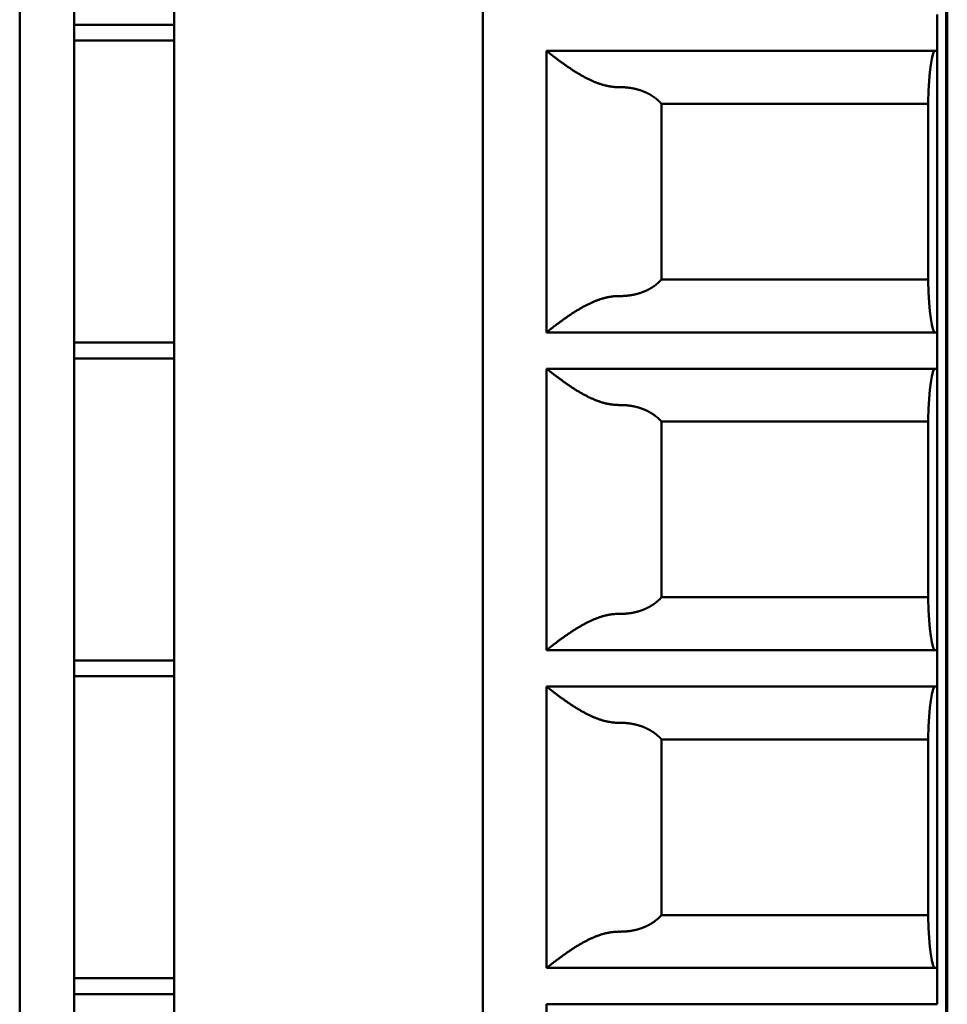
# Model space of a CAD drawing. Header units: inches. Extents: x 3.3 to 32.6, y -0.9 to 23.7.
# Tile 42 of 51: x 19.961 to 20.363, y 12.615 to 13.042. Entities that reach past the tile are written whole.
import ezdxf

# ---------------------------------------------------------------- set-up
doc = ezdxf.new("R2010")
doc.units = ezdxf.units.IN
doc.header["$MEASUREMENT"] = 0
doc.layers.add('Visible Edges(ANSI)', color=7, linetype='Continuous', lineweight=50)

msp = doc.modelspace()

# ---------------------------------------------------------------- linework, layer by layer
at = {"layer": 'Visible Edges(ANSI)'}
for p, q in [((20.36332, 14.86278), (20.36332, 7.00753)), ((19.96126, 12.3474), (19.96126, 13.72536)), ((19.98488, 12.3474), (19.98488, 13.72536)), ((20.02819, 12.3474), (20.02819, 13.72536)), ((20.16204, 12.3474), (20.16204, 13.72536)), ((20.36283, 13.72536), (20.36283, 12.3474)), ((20.35889, 13.02851), (20.35889, 13.04425)), ((20.02819, 13.03979), (19.98488, 13.03979)), ((20.02819, 13.03296), (19.98488, 13.03296)), ((20.1896, 12.90646), (20.1896, 13.02851)), ((20.1896, 13.02851), (20.35889, 13.02851)), ((20.35889, 13.02851), (20.35889, 12.90646)), ((20.23948, 13.00554), (20.35496, 13.00554)), ((20.23948, 12.92942), (20.23948, 13.00554)), ((20.35496, 12.92867), (20.35496, 13.0063)), ((20.23948, 12.92942), (20.35496, 12.92942)), ((20.35889, 12.90646), (20.1896, 12.90646)), ((20.35889, 12.89071), (20.35889, 12.90646)), ((20.02819, 12.902), (19.98488, 12.902)), ((20.02819, 12.89517), (19.98488, 12.89517)), ((20.1896, 12.76866), (20.1896, 12.89071)), ((20.1896, 12.89071), (20.35889, 12.89071)), ((20.35889, 12.89071), (20.35889, 12.76866)), ((20.23948, 12.86774), (20.35496, 12.86774)), ((20.23948, 12.79163), (20.23948, 12.86774)), ((20.35496, 12.79087), (20.35496, 12.8685)), ((20.23948, 12.79163), (20.35496, 12.79163)), ((20.35889, 12.76866), (20.1896, 12.76866)), ((20.35889, 12.75291), (20.35889, 12.76866)), ((20.02819, 12.7642), (19.98488, 12.7642)), ((20.02819, 12.75737), (19.98488, 12.75737)), ((20.1896, 12.63087), (20.1896, 12.75291)), ((20.1896, 12.75291), (20.35889, 12.75291)), ((20.35889, 12.75291), (20.35889, 12.63087)), ((20.35496, 12.65308), (20.35496, 12.73071)), ((20.23948, 12.72995), (20.35496, 12.72995)), ((20.23948, 12.65383), (20.23948, 12.72995)), ((20.23948, 12.65383), (20.35496, 12.65383)), ((20.35889, 12.63087), (20.1896, 12.63087)), ((20.35889, 12.61512), (20.35889, 12.63087)), ((20.02819, 12.62641), (19.98488, 12.62641)), ((20.02819, 12.61958), (19.98488, 12.61958)), ((20.1896, 12.49307), (20.1896, 12.61512)), ((20.1896, 12.61512), (20.35889, 12.61512))]:
    msp.add_line(p, q, dxfattribs=at)
for centre, start_param, end_param in [((20.35791, 12.98914), 3.141593, 4.261362), ((20.35791, 12.94583), 5.163416, 6.283185), ((20.35791, 12.85134), 3.141593, 4.261362), ((20.35791, 12.80803), 5.163416, 6.283185), ((20.35791, 12.71354), 3.141593, 4.261362), ((20.35791, 12.67024), 5.163416, 6.283185)]:
    msp.add_ellipse(centre, major_axis=(0, -0.03937), ratio=0.083333, start_param=start_param, end_param=end_param, dxfattribs=at)
for points in [[(20.22132, 13.01276), (20.22116, 13.01276), (20.22084, 13.01276), (20.22037, 13.01277), (20.21989, 13.01279), (20.21941, 13.01282), (20.21893, 13.01285), (20.21845, 13.0129), (20.21796, 13.01296), (20.21747, 13.01303), (20.21698, 13.01311), (20.21648, 13.0132), (20.21598, 13.0133), (20.21547, 13.01342), (20.21495, 13.01354), (20.21443, 13.01368), (20.2139, 13.01383), (20.21336, 13.01399), (20.21282, 13.01417), (20.21226, 13.01435), (20.2117, 13.01456), (20.21113, 13.01477), (20.21055, 13.015), (20.20997, 13.01525), (20.20937, 13.01551), (20.20877, 13.01578), (20.20817, 13.01606), (20.20756, 13.01636), (20.20694, 13.01667), (20.20632, 13.017), (20.2057, 13.01733), (20.20508, 13.01767), (20.20447, 13.01802), (20.20385, 13.01838), (20.20325, 13.01874), (20.20265, 13.01911), (20.20206, 13.01948), (20.20147, 13.01984), (20.2009, 13.02021), (20.20035, 13.02058), (20.1998, 13.02094), (20.19927, 13.0213), (20.19875, 13.02165), (20.19825, 13.022), (20.19776, 13.02234), (20.19729, 13.02267), (20.19684, 13.023), (20.1964, 13.02331), (20.19597, 13.02362), (20.19556, 13.02392), (20.19517, 13.02421), (20.19479, 13.02449), (20.19443, 13.02476), (20.19408, 13.02502), (20.19375, 13.02527), (20.19343, 13.02552), (20.19313, 13.02575), (20.19284, 13.02597), (20.19256, 13.02618), (20.1923, 13.02638), (20.19205, 13.02658), (20.19181, 13.02676), (20.19159, 13.02693), (20.19138, 13.0271), (20.19118, 13.02725), (20.191, 13.0274), (20.19083, 13.02753), (20.19066, 13.02766), (20.19052, 13.02778), (20.19038, 13.02789), (20.19025, 13.02799), (20.19014, 13.02808), (20.19004, 13.02816), (20.18994, 13.02823), (20.18986, 13.0283), (20.18979, 13.02835), (20.18973, 13.0284), (20.18969, 13.02844), (20.18965, 13.02847), (20.18962, 13.02849), (20.18961, 13.0285), (20.1896, 13.02851), (20.1896, 13.02851)], [(20.22132, 12.92221), (20.22116, 12.92221), (20.22084, 12.92221), (20.22037, 12.9222), (20.21989, 12.92218), (20.21941, 12.92215), (20.21893, 12.92211), (20.21845, 12.92206), (20.21796, 12.922), (20.21747, 12.92193), (20.21698, 12.92185), (20.21648, 12.92176), (20.21598, 12.92166), (20.21547, 12.92155), (20.21495, 12.92142), (20.21443, 12.92128), (20.2139, 12.92114), (20.21336, 12.92097), (20.21282, 12.9208), (20.21226, 12.92061), (20.2117, 12.92041), (20.21113, 12.92019), (20.21055, 12.91996), (20.20997, 12.91972), (20.20937, 12.91946), (20.20877, 12.91919), (20.20817, 12.9189), (20.20756, 12.9186), (20.20694, 12.91829), (20.20632, 12.91797), (20.2057, 12.91763), (20.20508, 12.91729), (20.20447, 12.91694), (20.20385, 12.91658), (20.20325, 12.91622), (20.20265, 12.91585), (20.20206, 12.91549), (20.20147, 12.91512), (20.2009, 12.91475), (20.20035, 12.91439), (20.1998, 12.91402), (20.19927, 12.91367), (20.19875, 12.91331), (20.19825, 12.91297), (20.19776, 12.91263), (20.19729, 12.91229), (20.19684, 12.91197), (20.1964, 12.91165), (20.19597, 12.91134), (20.19556, 12.91104), (20.19517, 12.91075), (20.19479, 12.91047), (20.19443, 12.9102), (20.19408, 12.90994), (20.19375, 12.90969), (20.19343, 12.90945), (20.19313, 12.90922), (20.19284, 12.90899), (20.19256, 12.90878), (20.1923, 12.90858), (20.19205, 12.90839), (20.19181, 12.9082), (20.19159, 12.90803), (20.19138, 12.90787), (20.19118, 12.90771), (20.191, 12.90757), (20.19083, 12.90743), (20.19066, 12.9073), (20.19052, 12.90718), (20.19038, 12.90708), (20.19025, 12.90698), (20.19014, 12.90689), (20.19004, 12.9068), (20.18994, 12.90673), (20.18986, 12.90667), (20.18979, 12.90661), (20.18973, 12.90656), (20.18969, 12.90653), (20.18965, 12.9065), (20.18962, 12.90647), (20.18961, 12.90646), (20.1896, 12.90646), (20.1896, 12.90646)], [(20.22132, 12.87496), (20.22116, 12.87496), (20.22084, 12.87496), (20.22037, 12.87497), (20.21989, 12.87499), (20.21941, 12.87502), (20.21893, 12.87506), (20.21845, 12.87511), (20.21796, 12.87517), (20.21747, 12.87524), (20.21698, 12.87532), (20.21648, 12.87541), (20.21598, 12.87551), (20.21547, 12.87562), (20.21495, 12.87575), (20.21443, 12.87588), (20.2139, 12.87603), (20.21336, 12.8762), (20.21282, 12.87637), (20.21226, 12.87656), (20.2117, 12.87676), (20.21113, 12.87698), (20.21055, 12.87721), (20.20997, 12.87745), (20.20937, 12.87771), (20.20877, 12.87798), (20.20817, 12.87827), (20.20756, 12.87857), (20.20694, 12.87888), (20.20632, 12.8792), (20.2057, 12.87954), (20.20508, 12.87988), (20.20447, 12.88023), (20.20385, 12.88059), (20.20325, 12.88095), (20.20265, 12.88131), (20.20206, 12.88168), (20.20147, 12.88205), (20.2009, 12.88242), (20.20035, 12.88278), (20.1998, 12.88315), (20.19927, 12.8835), (20.19875, 12.88386), (20.19825, 12.8842), (20.19776, 12.88454), (20.19729, 12.88488), (20.19684, 12.8852), (20.1964, 12.88552), (20.19597, 12.88583), (20.19556, 12.88613), (20.19517, 12.88641), (20.19479, 12.8867), (20.19443, 12.88697), (20.19408, 12.88723), (20.19375, 12.88748), (20.19343, 12.88772), (20.19313, 12.88795), (20.19284, 12.88817), (20.19256, 12.88839), (20.1923, 12.88859), (20.19205, 12.88878), (20.19181, 12.88897), (20.19159, 12.88914), (20.19138, 12.8893), (20.19118, 12.88946), (20.191, 12.8896), (20.19083, 12.88974), (20.19066, 12.88987), (20.19052, 12.88998), (20.19038, 12.89009), (20.19025, 12.89019), (20.19014, 12.89028), (20.19004, 12.89036), (20.18994, 12.89044), (20.18986, 12.8905), (20.18979, 12.89056), (20.18973, 12.8906), (20.18969, 12.89064), (20.18965, 12.89067), (20.18962, 12.89069), (20.18961, 12.89071), (20.1896, 12.89071), (20.1896, 12.89071)], [(20.22132, 12.78441), (20.22116, 12.78441), (20.22084, 12.78441), (20.22037, 12.7844), (20.21989, 12.78438), (20.21941, 12.78435), (20.21893, 12.78431), (20.21845, 12.78426), (20.21796, 12.78421), (20.21747, 12.78414), (20.21698, 12.78406), (20.21648, 12.78397), (20.21598, 12.78386), (20.21547, 12.78375), (20.21495, 12.78363), (20.21443, 12.78349), (20.2139, 12.78334), (20.21336, 12.78318), (20.21282, 12.783), (20.21226, 12.78281), (20.2117, 12.78261), (20.21113, 12.7824), (20.21055, 12.78217), (20.20997, 12.78192), (20.20937, 12.78166), (20.20877, 12.78139), (20.20817, 12.7811), (20.20756, 12.78081), (20.20694, 12.78049), (20.20632, 12.78017), (20.2057, 12.77984), (20.20508, 12.7795), (20.20447, 12.77914), (20.20385, 12.77879), (20.20325, 12.77843), (20.20265, 12.77806), (20.20206, 12.77769), (20.20147, 12.77732), (20.2009, 12.77696), (20.20035, 12.77659), (20.1998, 12.77623), (20.19927, 12.77587), (20.19875, 12.77552), (20.19825, 12.77517), (20.19776, 12.77483), (20.19729, 12.7745), (20.19684, 12.77417), (20.1964, 12.77386), (20.19597, 12.77355), (20.19556, 12.77325), (20.19517, 12.77296), (20.19479, 12.77268), (20.19443, 12.77241), (20.19408, 12.77215), (20.19375, 12.77189), (20.19343, 12.77165), (20.19313, 12.77142), (20.19284, 12.7712), (20.19256, 12.77099), (20.1923, 12.77078), (20.19205, 12.77059), (20.19181, 12.77041), (20.19159, 12.77023), (20.19138, 12.77007), (20.19118, 12.76992), (20.191, 12.76977), (20.19083, 12.76963), (20.19066, 12.76951), (20.19052, 12.76939), (20.19038, 12.76928), (20.19025, 12.76918), (20.19014, 12.76909), (20.19004, 12.76901), (20.18994, 12.76894), (20.18986, 12.76887), (20.18979, 12.76882), (20.18973, 12.76877), (20.18969, 12.76873), (20.18965, 12.7687), (20.18962, 12.76868), (20.18961, 12.76867), (20.1896, 12.76866), (20.1896, 12.76866)], [(20.22132, 12.73717), (20.22116, 12.73717), (20.22084, 12.73717), (20.22037, 12.73718), (20.21989, 12.7372), (20.21941, 12.73723), (20.21893, 12.73726), (20.21845, 12.73731), (20.21796, 12.73737), (20.21747, 12.73744), (20.21698, 12.73752), (20.21648, 12.73761), (20.21598, 12.73771), (20.21547, 12.73783), (20.21495, 12.73795), (20.21443, 12.73809), (20.2139, 12.73824), (20.21336, 12.7384), (20.21282, 12.73857), (20.21226, 12.73876), (20.2117, 12.73897), (20.21113, 12.73918), (20.21055, 12.73941), (20.20997, 12.73966), (20.20937, 12.73991), (20.20877, 12.74019), (20.20817, 12.74047), (20.20756, 12.74077), (20.20694, 12.74108), (20.20632, 12.74141), (20.2057, 12.74174), (20.20508, 12.74208), (20.20447, 12.74243), (20.20385, 12.74279), (20.20325, 12.74315), (20.20265, 12.74352), (20.20206, 12.74389), (20.20147, 12.74425), (20.2009, 12.74462), (20.20035, 12.74499), (20.1998, 12.74535), (20.19927, 12.74571), (20.19875, 12.74606), (20.19825, 12.74641), (20.19776, 12.74675), (20.19729, 12.74708), (20.19684, 12.74741), (20.1964, 12.74772), (20.19597, 12.74803), (20.19556, 12.74833), (20.19517, 12.74862), (20.19479, 12.7489), (20.19443, 12.74917), (20.19408, 12.74943), (20.19375, 12.74968), (20.19343, 12.74993), (20.19313, 12.75016), (20.19284, 12.75038), (20.19256, 12.75059), (20.1923, 12.75079), (20.19205, 12.75099), (20.19181, 12.75117), (20.19159, 12.75134), (20.19138, 12.75151), (20.19118, 12.75166), (20.191, 12.75181), (20.19083, 12.75194), (20.19066, 12.75207), (20.19052, 12.75219), (20.19038, 12.7523), (20.19025, 12.7524), (20.19014, 12.75249), (20.19004, 12.75257), (20.18994, 12.75264), (20.18986, 12.75271), (20.18979, 12.75276), (20.18973, 12.75281), (20.18969, 12.75285), (20.18965, 12.75288), (20.18962, 12.7529), (20.18961, 12.75291), (20.1896, 12.75291), (20.1896, 12.75291)], [(20.22132, 12.64661), (20.22116, 12.64662), (20.22084, 12.64662), (20.22037, 12.64661), (20.21989, 12.64659), (20.21941, 12.64656), (20.21893, 12.64652), (20.21845, 12.64647), (20.21796, 12.64641), (20.21747, 12.64634), (20.21698, 12.64626), (20.21648, 12.64617), (20.21598, 12.64607), (20.21547, 12.64596), (20.21495, 12.64583), (20.21443, 12.64569), (20.2139, 12.64554), (20.21336, 12.64538), (20.21282, 12.64521), (20.21226, 12.64502), (20.2117, 12.64482), (20.21113, 12.6446), (20.21055, 12.64437), (20.20997, 12.64413), (20.20937, 12.64387), (20.20877, 12.6436), (20.20817, 12.64331), (20.20756, 12.64301), (20.20694, 12.6427), (20.20632, 12.64238), (20.2057, 12.64204), (20.20508, 12.6417), (20.20447, 12.64135), (20.20385, 12.64099), (20.20325, 12.64063), (20.20265, 12.64026), (20.20206, 12.6399), (20.20147, 12.63953), (20.2009, 12.63916), (20.20035, 12.6388), (20.1998, 12.63843), (20.19927, 12.63807), (20.19875, 12.63772), (20.19825, 12.63737), (20.19776, 12.63703), (20.19729, 12.6367), (20.19684, 12.63638), (20.1964, 12.63606), (20.19597, 12.63575), (20.19556, 12.63545), (20.19517, 12.63516), (20.19479, 12.63488), (20.19443, 12.63461), (20.19408, 12.63435), (20.19375, 12.6341), (20.19343, 12.63386), (20.19313, 12.63363), (20.19284, 12.6334), (20.19256, 12.63319), (20.1923, 12.63299), (20.19205, 12.6328), (20.19181, 12.63261), (20.19159, 12.63244), (20.19138, 12.63228), (20.19118, 12.63212), (20.191, 12.63198), (20.19083, 12.63184), (20.19066, 12.63171), (20.19052, 12.63159), (20.19038, 12.63149), (20.19025, 12.63139), (20.19014, 12.6313), (20.19004, 12.63121), (20.18994, 12.63114), (20.18986, 12.63108), (20.18979, 12.63102), (20.18973, 12.63097), (20.18969, 12.63093), (20.18965, 12.6309), (20.18962, 12.63088), (20.18961, 12.63087), (20.1896, 12.63087), (20.1896, 12.63087)]]:
    msp.add_open_spline(points, degree=3, dxfattribs=at)
for points in [[(20.23948, 13.00554), (20.23942, 13.0056), (20.23937, 13.00566), (20.23931, 13.00572), (20.23925, 13.00578), (20.2392, 13.00584), (20.23914, 13.0059), (20.23909, 13.00596), (20.23903, 13.00602), (20.23897, 13.00608), (20.23891, 13.00614), (20.23886, 13.0062), (20.2388, 13.00626), (20.23874, 13.00632), (20.23868, 13.00638), (20.23862, 13.00643), (20.23856, 13.00649), (20.2385, 13.00655), (20.23844, 13.00661), (20.23838, 13.00666), (20.23832, 13.00672), (20.23826, 13.00678), (20.2382, 13.00683), (20.23814, 13.00689), (20.23808, 13.00694), (20.23802, 13.007), (20.23796, 13.00706), (20.2379, 13.00711), (20.23783, 13.00717), (20.23777, 13.00722), (20.23771, 13.00727), (20.23765, 13.00733), (20.23758, 13.00738), (20.23752, 13.00743), (20.23746, 13.00749), (20.23739, 13.00754), (20.23733, 13.00759), (20.23727, 13.00765), (20.2372, 13.0077), (20.23714, 13.00775), (20.23707, 13.0078), (20.23701, 13.00785), (20.23694, 13.0079), (20.23688, 13.00796), (20.23681, 13.00801), (20.23674, 13.00806), (20.23668, 13.00811), (20.23661, 13.00816), (20.23654, 13.00821), (20.23648, 13.00826), (20.23641, 13.00831), (20.23634, 13.00835), (20.23628, 13.0084), (20.23621, 13.00845), (20.23614, 13.0085), (20.23607, 13.00855), (20.236, 13.00859), (20.23593, 13.00864), (20.23586, 13.00869), (20.2358, 13.00874), (20.23573, 13.00878), (20.23566, 13.00883), (20.23559, 13.00888), (20.23552, 13.00892), (20.23545, 13.00897), (20.23537, 13.00901), (20.2353, 13.00906), (20.23523, 13.0091), (20.23516, 13.00915), (20.23509, 13.00919), (20.23502, 13.00923), (20.23495, 13.00928), (20.23487, 13.00932), (20.2348, 13.00936), (20.23473, 13.00941), (20.23466, 13.00945), (20.23458, 13.00949), (20.23451, 13.00954), (20.23444, 13.00958), (20.23436, 13.00962), (20.23429, 13.00966), (20.23422, 13.0097), (20.23414, 13.00974), (20.23407, 13.00978), (20.23399, 13.00982), (20.23392, 13.00986), (20.23384, 13.0099), (20.23377, 13.00994), (20.23369, 13.00998), (20.23361, 13.01002), (20.23354, 13.01006), (20.23346, 13.0101), (20.23339, 13.01014), (20.23331, 13.01017), (20.23323, 13.01021), (20.23316, 13.01025), (20.23308, 13.01029), (20.233, 13.01032), (20.23292, 13.01036), (20.23285, 13.0104), (20.23277, 13.01043), (20.23269, 13.01047), (20.23261, 13.0105), (20.23253, 13.01054), (20.23245, 13.01057), (20.23237, 13.01061), (20.2323, 13.01064), (20.23222, 13.01068), (20.23214, 13.01071), (20.23206, 13.01074), (20.23198, 13.01078), (20.2319, 13.01081), (20.23182, 13.01084), (20.23174, 13.01088), (20.23166, 13.01091), (20.23157, 13.01094), (20.23149, 13.01097), (20.23141, 13.011), (20.23133, 13.01104), (20.23125, 13.01107), (20.23117, 13.0111), (20.23109, 13.01113), (20.231, 13.01116), (20.23092, 13.01119), (20.23084, 13.01122), (20.23076, 13.01125), (20.23067, 13.01128), (20.23059, 13.0113), (20.23051, 13.01133), (20.23042, 13.01136), (20.23034, 13.01139), (20.23026, 13.01142), (20.23017, 13.01144), (20.23009, 13.01147), (20.23, 13.0115), (20.22992, 13.01152), (20.22984, 13.01155), (20.22975, 13.01158), (20.22967, 13.0116), (20.22958, 13.01163), (20.2295, 13.01165), (20.22941, 13.01168), (20.22933, 13.0117), (20.22924, 13.01173), (20.22915, 13.01175), (20.22907, 13.01177), (20.22898, 13.0118), (20.2289, 13.01182), (20.22881, 13.01184), (20.22872, 13.01187), (20.22864, 13.01189), (20.22855, 13.01191), (20.22846, 13.01193), (20.22838, 13.01195), (20.22829, 13.01198), (20.2282, 13.012), (20.22812, 13.01202), (20.22803, 13.01204), (20.22794, 13.01206), (20.22785, 13.01208), (20.22776, 13.0121), (20.22768, 13.01212), (20.22759, 13.01214), (20.2275, 13.01215), (20.22741, 13.01217), (20.22732, 13.01219), (20.22724, 13.01221), (20.22715, 13.01223), (20.22706, 13.01224), (20.22697, 13.01226), (20.22688, 13.01228), (20.22679, 13.01229), (20.2267, 13.01231), (20.22661, 13.01233), (20.22652, 13.01234), (20.22643, 13.01236), (20.22634, 13.01237), (20.22625, 13.01239), (20.22616, 13.0124), (20.22607, 13.01242), (20.22598, 13.01243), (20.22589, 13.01244), (20.2258, 13.01246), (20.22571, 13.01247), (20.22562, 13.01248), (20.22553, 13.01249), (20.22544, 13.01251), (20.22535, 13.01252), (20.22526, 13.01253), (20.22517, 13.01254), (20.22508, 13.01255), (20.22499, 13.01256), (20.2249, 13.01257), (20.22481, 13.01258), (20.22472, 13.01259), (20.22463, 13.0126), (20.22453, 13.01261), (20.22444, 13.01262), (20.22435, 13.01263), (20.22426, 13.01264), (20.22417, 13.01265), (20.22408, 13.01265), (20.22399, 13.01266), (20.2239, 13.01267), (20.2238, 13.01268), (20.22371, 13.01268), (20.22362, 13.01269), (20.22353, 13.0127), (20.22344, 13.0127), (20.22334, 13.01271), (20.22325, 13.01271), (20.22316, 13.01272), (20.22307, 13.01272), (20.22298, 13.01273), (20.22289, 13.01273), (20.22279, 13.01274), (20.2227, 13.01274), (20.22261, 13.01274), (20.22252, 13.01275), (20.22243, 13.01275), (20.22233, 13.01275), (20.22224, 13.01275), (20.22215, 13.01275), (20.22206, 13.01276), (20.22196, 13.01276), (20.22187, 13.01276), (20.22178, 13.01276), (20.22169, 13.01276), (20.2216, 13.01276), (20.2215, 13.01276), (20.22141, 13.01276), (20.22132, 13.01276)], [(20.23948, 12.92942), (20.23942, 12.92936), (20.23937, 12.9293), (20.23931, 12.92924), (20.23925, 12.92918), (20.2392, 12.92912), (20.23914, 12.92906), (20.23909, 12.929), (20.23903, 12.92894), (20.23897, 12.92888), (20.23891, 12.92882), (20.23886, 12.92876), (20.2388, 12.9287), (20.23874, 12.92865), (20.23868, 12.92859), (20.23862, 12.92853), (20.23856, 12.92847), (20.2385, 12.92841), (20.23844, 12.92836), (20.23838, 12.9283), (20.23832, 12.92824), (20.23826, 12.92819), (20.2382, 12.92813), (20.23814, 12.92807), (20.23808, 12.92802), (20.23802, 12.92796), (20.23796, 12.92791), (20.2379, 12.92785), (20.23783, 12.9278), (20.23777, 12.92774), (20.23771, 12.92769), (20.23765, 12.92764), (20.23758, 12.92758), (20.23752, 12.92753), (20.23746, 12.92748), (20.23739, 12.92742), (20.23733, 12.92737), (20.23727, 12.92732), (20.2372, 12.92727), (20.23714, 12.92721), (20.23707, 12.92716), (20.23701, 12.92711), (20.23694, 12.92706), (20.23688, 12.92701), (20.23681, 12.92696), (20.23674, 12.92691), (20.23668, 12.92686), (20.23661, 12.92681), (20.23654, 12.92676), (20.23648, 12.92671), (20.23641, 12.92666), (20.23634, 12.92661), (20.23628, 12.92656), (20.23621, 12.92651), (20.23614, 12.92646), (20.23607, 12.92642), (20.236, 12.92637), (20.23593, 12.92632), (20.23586, 12.92627), (20.2358, 12.92623), (20.23573, 12.92618), (20.23566, 12.92613), (20.23559, 12.92609), (20.23552, 12.92604), (20.23545, 12.926), (20.23537, 12.92595), (20.2353, 12.92591), (20.23523, 12.92586), (20.23516, 12.92582), (20.23509, 12.92577), (20.23502, 12.92573), (20.23495, 12.92569), (20.23487, 12.92564), (20.2348, 12.9256), (20.23473, 12.92556), (20.23466, 12.92551), (20.23458, 12.92547), (20.23451, 12.92543), (20.23444, 12.92539), (20.23436, 12.92534), (20.23429, 12.9253), (20.23422, 12.92526), (20.23414, 12.92522), (20.23407, 12.92518), (20.23399, 12.92514), (20.23392, 12.9251), (20.23384, 12.92506), (20.23377, 12.92502), (20.23369, 12.92498), (20.23361, 12.92494), (20.23354, 12.9249), (20.23346, 12.92487), (20.23339, 12.92483), (20.23331, 12.92479), (20.23323, 12.92475), (20.23316, 12.92471), (20.23308, 12.92468), (20.233, 12.92464), (20.23292, 12.9246), (20.23285, 12.92457), (20.23277, 12.92453), (20.23269, 12.9245), (20.23261, 12.92446), (20.23253, 12.92442), (20.23245, 12.92439), (20.23237, 12.92436), (20.2323, 12.92432), (20.23222, 12.92429), (20.23214, 12.92425), (20.23206, 12.92422), (20.23198, 12.92419), (20.2319, 12.92415), (20.23182, 12.92412), (20.23174, 12.92409), (20.23166, 12.92405), (20.23157, 12.92402), (20.23149, 12.92399), (20.23141, 12.92396), (20.23133, 12.92393), (20.23125, 12.9239), (20.23117, 12.92387), (20.23109, 12.92384), (20.231, 12.92381), (20.23092, 12.92378), (20.23084, 12.92375), (20.23076, 12.92372), (20.23067, 12.92369), (20.23059, 12.92366), (20.23051, 12.92363), (20.23042, 12.9236), (20.23034, 12.92357), (20.23026, 12.92355), (20.23017, 12.92352), (20.23009, 12.92349), (20.23, 12.92347), (20.22992, 12.92344), (20.22984, 12.92341), (20.22975, 12.92339), (20.22967, 12.92336), (20.22958, 12.92334), (20.2295, 12.92331), (20.22941, 12.92329), (20.22933, 12.92326), (20.22924, 12.92324), (20.22915, 12.92321), (20.22907, 12.92319), (20.22898, 12.92317), (20.2289, 12.92314), (20.22881, 12.92312), (20.22872, 12.9231), (20.22864, 12.92307), (20.22855, 12.92305), (20.22846, 12.92303), (20.22838, 12.92301), (20.22829, 12.92299), (20.2282, 12.92297), (20.22812, 12.92295), (20.22803, 12.92293), (20.22794, 12.92291), (20.22785, 12.92289), (20.22776, 12.92287), (20.22768, 12.92285), (20.22759, 12.92283), (20.2275, 12.92281), (20.22741, 12.92279), (20.22732, 12.92277), (20.22724, 12.92275), (20.22715, 12.92274), (20.22706, 12.92272), (20.22697, 12.9227), (20.22688, 12.92269), (20.22679, 12.92267), (20.2267, 12.92265), (20.22661, 12.92264), (20.22652, 12.92262), (20.22643, 12.92261), (20.22634, 12.92259), (20.22625, 12.92258), (20.22616, 12.92256), (20.22607, 12.92255), (20.22598, 12.92253), (20.22589, 12.92252), (20.2258, 12.92251), (20.22571, 12.92249), (20.22562, 12.92248), (20.22553, 12.92247), (20.22544, 12.92246), (20.22535, 12.92245), (20.22526, 12.92243), (20.22517, 12.92242), (20.22508, 12.92241), (20.22499, 12.9224), (20.2249, 12.92239), (20.22481, 12.92238), (20.22472, 12.92237), (20.22463, 12.92236), (20.22453, 12.92235), (20.22444, 12.92234), (20.22435, 12.92233), (20.22426, 12.92232), (20.22417, 12.92232), (20.22408, 12.92231), (20.22399, 12.9223), (20.2239, 12.92229), (20.2238, 12.92229), (20.22371, 12.92228), (20.22362, 12.92227), (20.22353, 12.92227), (20.22344, 12.92226), (20.22334, 12.92226), (20.22325, 12.92225), (20.22316, 12.92225), (20.22307, 12.92224), (20.22298, 12.92224), (20.22289, 12.92223), (20.22279, 12.92223), (20.2227, 12.92222), (20.22261, 12.92222), (20.22252, 12.92222), (20.22243, 12.92222), (20.22233, 12.92221), (20.22224, 12.92221), (20.22215, 12.92221), (20.22206, 12.92221), (20.22196, 12.92221), (20.22187, 12.92221), (20.22178, 12.9222), (20.22169, 12.9222), (20.2216, 12.9222), (20.2215, 12.9222), (20.22141, 12.9222), (20.22132, 12.92221)], [(20.23948, 12.86774), (20.23942, 12.86781), (20.23937, 12.86787), (20.23931, 12.86793), (20.23925, 12.86799), (20.2392, 12.86805), (20.23914, 12.86811), (20.23909, 12.86817), (20.23903, 12.86823), (20.23897, 12.86829), (20.23891, 12.86835), (20.23886, 12.86841), (20.2388, 12.86846), (20.23874, 12.86852), (20.23868, 12.86858), (20.23862, 12.86864), (20.23856, 12.8687), (20.2385, 12.86875), (20.23844, 12.86881), (20.23838, 12.86887), (20.23832, 12.86893), (20.23826, 12.86898), (20.2382, 12.86904), (20.23814, 12.86909), (20.23808, 12.86915), (20.23802, 12.8692), (20.23796, 12.86926), (20.2379, 12.86932), (20.23783, 12.86937), (20.23777, 12.86942), (20.23771, 12.86948), (20.23765, 12.86953), (20.23758, 12.86959), (20.23752, 12.86964), (20.23746, 12.86969), (20.23739, 12.86975), (20.23733, 12.8698), (20.23727, 12.86985), (20.2372, 12.8699), (20.23714, 12.86996), (20.23707, 12.87001), (20.23701, 12.87006), (20.23694, 12.87011), (20.23688, 12.87016), (20.23681, 12.87021), (20.23674, 12.87026), (20.23668, 12.87031), (20.23661, 12.87036), (20.23654, 12.87041), (20.23648, 12.87046), (20.23641, 12.87051), (20.23634, 12.87056), (20.23628, 12.87061), (20.23621, 12.87066), (20.23614, 12.8707), (20.23607, 12.87075), (20.236, 12.8708), (20.23593, 12.87085), (20.23586, 12.87089), (20.2358, 12.87094), (20.23573, 12.87099), (20.23566, 12.87103), (20.23559, 12.87108), (20.23552, 12.87113), (20.23545, 12.87117), (20.23537, 12.87122), (20.2353, 12.87126), (20.23523, 12.87131), (20.23516, 12.87135), (20.23509, 12.8714), (20.23502, 12.87144), (20.23495, 12.87148), (20.23487, 12.87153), (20.2348, 12.87157), (20.23473, 12.87161), (20.23466, 12.87166), (20.23458, 12.8717), (20.23451, 12.87174), (20.23444, 12.87178), (20.23436, 12.87182), (20.23429, 12.87186), (20.23422, 12.87191), (20.23414, 12.87195), (20.23407, 12.87199), (20.23399, 12.87203), (20.23392, 12.87207), (20.23384, 12.87211), (20.23377, 12.87215), (20.23369, 12.87219), (20.23361, 12.87223), (20.23354, 12.87226), (20.23346, 12.8723), (20.23339, 12.87234), (20.23331, 12.87238), (20.23323, 12.87242), (20.23316, 12.87245), (20.23308, 12.87249), (20.233, 12.87253), (20.23292, 12.87256), (20.23285, 12.8726), (20.23277, 12.87264), (20.23269, 12.87267), (20.23261, 12.87271), (20.23253, 12.87274), (20.23245, 12.87278), (20.23237, 12.87281), (20.2323, 12.87285), (20.23222, 12.87288), (20.23214, 12.87292), (20.23206, 12.87295), (20.23198, 12.87298), (20.2319, 12.87302), (20.23182, 12.87305), (20.23174, 12.87308), (20.23166, 12.87311), (20.23157, 12.87315), (20.23149, 12.87318), (20.23141, 12.87321), (20.23133, 12.87324), (20.23125, 12.87327), (20.23117, 12.8733), (20.23109, 12.87333), (20.231, 12.87336), (20.23092, 12.87339), (20.23084, 12.87342), (20.23076, 12.87345), (20.23067, 12.87348), (20.23059, 12.87351), (20.23051, 12.87354), (20.23042, 12.87357), (20.23034, 12.87359), (20.23026, 12.87362), (20.23017, 12.87365), (20.23009, 12.87368), (20.23, 12.8737), (20.22992, 12.87373), (20.22984, 12.87376), (20.22975, 12.87378), (20.22967, 12.87381), (20.22958, 12.87383), (20.2295, 12.87386), (20.22941, 12.87388), (20.22933, 12.87391), (20.22924, 12.87393), (20.22915, 12.87396), (20.22907, 12.87398), (20.22898, 12.874), (20.2289, 12.87403), (20.22881, 12.87405), (20.22872, 12.87407), (20.22864, 12.87409), (20.22855, 12.87412), (20.22846, 12.87414), (20.22838, 12.87416), (20.22829, 12.87418), (20.2282, 12.8742), (20.22812, 12.87422), (20.22803, 12.87424), (20.22794, 12.87426), (20.22785, 12.87428), (20.22776, 12.8743), (20.22768, 12.87432), (20.22759, 12.87434), (20.2275, 12.87436), (20.22741, 12.87438), (20.22732, 12.8744), (20.22724, 12.87441), (20.22715, 12.87443), (20.22706, 12.87445), (20.22697, 12.87447), (20.22688, 12.87448), (20.22679, 12.8745), (20.2267, 12.87451), (20.22661, 12.87453), (20.22652, 12.87455), (20.22643, 12.87456), (20.22634, 12.87458), (20.22625, 12.87459), (20.22616, 12.87461), (20.22607, 12.87462), (20.22598, 12.87463), (20.22589, 12.87465), (20.2258, 12.87466), (20.22571, 12.87467), (20.22562, 12.87469), (20.22553, 12.8747), (20.22544, 12.87471), (20.22535, 12.87472), (20.22526, 12.87473), (20.22517, 12.87475), (20.22508, 12.87476), (20.22499, 12.87477), (20.2249, 12.87478), (20.22481, 12.87479), (20.22472, 12.8748), (20.22463, 12.87481), (20.22453, 12.87482), (20.22444, 12.87483), (20.22435, 12.87484), (20.22426, 12.87484), (20.22417, 12.87485), (20.22408, 12.87486), (20.22399, 12.87487), (20.2239, 12.87487), (20.2238, 12.87488), (20.22371, 12.87489), (20.22362, 12.8749), (20.22353, 12.8749), (20.22344, 12.87491), (20.22334, 12.87491), (20.22325, 12.87492), (20.22316, 12.87492), (20.22307, 12.87493), (20.22298, 12.87493), (20.22289, 12.87494), (20.22279, 12.87494), (20.2227, 12.87494), (20.22261, 12.87495), (20.22252, 12.87495), (20.22243, 12.87495), (20.22233, 12.87496), (20.22224, 12.87496), (20.22215, 12.87496), (20.22206, 12.87496), (20.22196, 12.87496), (20.22187, 12.87496), (20.22178, 12.87496), (20.22169, 12.87496), (20.2216, 12.87496), (20.2215, 12.87496), (20.22141, 12.87496), (20.22132, 12.87496)], [(20.23948, 12.79163), (20.23942, 12.79157), (20.23937, 12.79151), (20.23931, 12.79145), (20.23925, 12.79138), (20.2392, 12.79132), (20.23914, 12.79126), (20.23909, 12.7912), (20.23903, 12.79114), (20.23897, 12.79109), (20.23891, 12.79103), (20.23886, 12.79097), (20.2388, 12.79091), (20.23874, 12.79085), (20.23868, 12.79079), (20.23862, 12.79073), (20.23856, 12.79068), (20.2385, 12.79062), (20.23844, 12.79056), (20.23838, 12.7905), (20.23832, 12.79045), (20.23826, 12.79039), (20.2382, 12.79034), (20.23814, 12.79028), (20.23808, 12.79022), (20.23802, 12.79017), (20.23796, 12.79011), (20.2379, 12.79006), (20.23783, 12.79), (20.23777, 12.78995), (20.23771, 12.78989), (20.23765, 12.78984), (20.23758, 12.78979), (20.23752, 12.78973), (20.23746, 12.78968), (20.23739, 12.78963), (20.23733, 12.78957), (20.23727, 12.78952), (20.2372, 12.78947), (20.23714, 12.78942), (20.23707, 12.78937), (20.23701, 12.78931), (20.23694, 12.78926), (20.23688, 12.78921), (20.23681, 12.78916), (20.23674, 12.78911), (20.23668, 12.78906), (20.23661, 12.78901), (20.23654, 12.78896), (20.23648, 12.78891), (20.23641, 12.78886), (20.23634, 12.78881), (20.23628, 12.78877), (20.23621, 12.78872), (20.23614, 12.78867), (20.23607, 12.78862), (20.236, 12.78857), (20.23593, 12.78853), (20.23586, 12.78848), (20.2358, 12.78843), (20.23573, 12.78839), (20.23566, 12.78834), (20.23559, 12.78829), (20.23552, 12.78825), (20.23545, 12.7882), (20.23537, 12.78816), (20.2353, 12.78811), (20.23523, 12.78807), (20.23516, 12.78802), (20.23509, 12.78798), (20.23502, 12.78793), (20.23495, 12.78789), (20.23487, 12.78785), (20.2348, 12.7878), (20.23473, 12.78776), (20.23466, 12.78772), (20.23458, 12.78768), (20.23451, 12.78763), (20.23444, 12.78759), (20.23436, 12.78755), (20.23429, 12.78751), (20.23422, 12.78747), (20.23414, 12.78743), (20.23407, 12.78739), (20.23399, 12.78735), (20.23392, 12.78731), (20.23384, 12.78727), (20.23377, 12.78723), (20.23369, 12.78719), (20.23361, 12.78715), (20.23354, 12.78711), (20.23346, 12.78707), (20.23339, 12.78703), (20.23331, 12.78699), (20.23323, 12.78696), (20.23316, 12.78692), (20.23308, 12.78688), (20.233, 12.78685), (20.23292, 12.78681), (20.23285, 12.78677), (20.23277, 12.78674), (20.23269, 12.7867), (20.23261, 12.78666), (20.23253, 12.78663), (20.23245, 12.78659), (20.23237, 12.78656), (20.2323, 12.78653), (20.23222, 12.78649), (20.23214, 12.78646), (20.23206, 12.78642), (20.23198, 12.78639), (20.2319, 12.78636), (20.23182, 12.78632), (20.23174, 12.78629), (20.23166, 12.78626), (20.23157, 12.78623), (20.23149, 12.7862), (20.23141, 12.78616), (20.23133, 12.78613), (20.23125, 12.7861), (20.23117, 12.78607), (20.23109, 12.78604), (20.231, 12.78601), (20.23092, 12.78598), (20.23084, 12.78595), (20.23076, 12.78592), (20.23067, 12.78589), (20.23059, 12.78586), (20.23051, 12.78584), (20.23042, 12.78581), (20.23034, 12.78578), (20.23026, 12.78575), (20.23017, 12.78572), (20.23009, 12.7857), (20.23, 12.78567), (20.22992, 12.78564), (20.22984, 12.78562), (20.22975, 12.78559), (20.22967, 12.78557), (20.22958, 12.78554), (20.2295, 12.78552), (20.22941, 12.78549), (20.22933, 12.78547), (20.22924, 12.78544), (20.22915, 12.78542), (20.22907, 12.78539), (20.22898, 12.78537), (20.2289, 12.78535), (20.22881, 12.78532), (20.22872, 12.7853), (20.22864, 12.78528), (20.22855, 12.78526), (20.22846, 12.78524), (20.22838, 12.78521), (20.22829, 12.78519), (20.2282, 12.78517), (20.22812, 12.78515), (20.22803, 12.78513), (20.22794, 12.78511), (20.22785, 12.78509), (20.22776, 12.78507), (20.22768, 12.78505), (20.22759, 12.78503), (20.2275, 12.78501), (20.22741, 12.785), (20.22732, 12.78498), (20.22724, 12.78496), (20.22715, 12.78494), (20.22706, 12.78492), (20.22697, 12.78491), (20.22688, 12.78489), (20.22679, 12.78487), (20.2267, 12.78486), (20.22661, 12.78484), (20.22652, 12.78483), (20.22643, 12.78481), (20.22634, 12.7848), (20.22625, 12.78478), (20.22616, 12.78477), (20.22607, 12.78475), (20.22598, 12.78474), (20.22589, 12.78473), (20.2258, 12.78471), (20.22571, 12.7847), (20.22562, 12.78469), (20.22553, 12.78467), (20.22544, 12.78466), (20.22535, 12.78465), (20.22526, 12.78464), (20.22517, 12.78463), (20.22508, 12.78462), (20.22499, 12.78461), (20.2249, 12.78459), (20.22481, 12.78458), (20.22472, 12.78457), (20.22463, 12.78457), (20.22453, 12.78456), (20.22444, 12.78455), (20.22435, 12.78454), (20.22426, 12.78453), (20.22417, 12.78452), (20.22408, 12.78451), (20.22399, 12.78451), (20.2239, 12.7845), (20.2238, 12.78449), (20.22371, 12.78448), (20.22362, 12.78448), (20.22353, 12.78447), (20.22344, 12.78447), (20.22334, 12.78446), (20.22325, 12.78446), (20.22316, 12.78445), (20.22307, 12.78445), (20.22298, 12.78444), (20.22289, 12.78444), (20.22279, 12.78443), (20.2227, 12.78443), (20.22261, 12.78443), (20.22252, 12.78442), (20.22243, 12.78442), (20.22233, 12.78442), (20.22224, 12.78442), (20.22215, 12.78441), (20.22206, 12.78441), (20.22196, 12.78441), (20.22187, 12.78441), (20.22178, 12.78441), (20.22169, 12.78441), (20.2216, 12.78441), (20.2215, 12.78441), (20.22141, 12.78441), (20.22132, 12.78441)], [(20.23948, 12.72995), (20.23942, 12.73001), (20.23937, 12.73007), (20.23931, 12.73013), (20.23925, 12.73019), (20.2392, 12.73025), (20.23914, 12.73031), (20.23909, 12.73037), (20.23903, 12.73043), (20.23897, 12.73049), (20.23891, 12.73055), (20.23886, 12.73061), (20.2388, 12.73067), (20.23874, 12.73073), (20.23868, 12.73079), (20.23862, 12.73084), (20.23856, 12.7309), (20.2385, 12.73096), (20.23844, 12.73102), (20.23838, 12.73107), (20.23832, 12.73113), (20.23826, 12.73119), (20.2382, 12.73124), (20.23814, 12.7313), (20.23808, 12.73135), (20.23802, 12.73141), (20.23796, 12.73146), (20.2379, 12.73152), (20.23783, 12.73157), (20.23777, 12.73163), (20.23771, 12.73168), (20.23765, 12.73174), (20.23758, 12.73179), (20.23752, 12.73184), (20.23746, 12.7319), (20.23739, 12.73195), (20.23733, 12.732), (20.23727, 12.73206), (20.2372, 12.73211), (20.23714, 12.73216), (20.23707, 12.73221), (20.23701, 12.73226), (20.23694, 12.73231), (20.23688, 12.73237), (20.23681, 12.73242), (20.23674, 12.73247), (20.23668, 12.73252), (20.23661, 12.73257), (20.23654, 12.73262), (20.23648, 12.73267), (20.23641, 12.73271), (20.23634, 12.73276), (20.23628, 12.73281), (20.23621, 12.73286), (20.23614, 12.73291), (20.23607, 12.73296), (20.236, 12.733), (20.23593, 12.73305), (20.23586, 12.7331), (20.2358, 12.73315), (20.23573, 12.73319), (20.23566, 12.73324), (20.23559, 12.73328), (20.23552, 12.73333), (20.23545, 12.73338), (20.23537, 12.73342), (20.2353, 12.73347), (20.23523, 12.73351), (20.23516, 12.73356), (20.23509, 12.7336), (20.23502, 12.73364), (20.23495, 12.73369), (20.23487, 12.73373), (20.2348, 12.73377), (20.23473, 12.73382), (20.23466, 12.73386), (20.23458, 12.7339), (20.23451, 12.73394), (20.23444, 12.73399), (20.23436, 12.73403), (20.23429, 12.73407), (20.23422, 12.73411), (20.23414, 12.73415), (20.23407, 12.73419), (20.23399, 12.73423), (20.23392, 12.73427), (20.23384, 12.73431), (20.23377, 12.73435), (20.23369, 12.73439), (20.23361, 12.73443), (20.23354, 12.73447), (20.23346, 12.73451), (20.23339, 12.73455), (20.23331, 12.73458), (20.23323, 12.73462), (20.23316, 12.73466), (20.23308, 12.7347), (20.233, 12.73473), (20.23292, 12.73477), (20.23285, 12.73481), (20.23277, 12.73484), (20.23269, 12.73488), (20.23261, 12.73491), (20.23253, 12.73495), (20.23245, 12.73498), (20.23237, 12.73502), (20.2323, 12.73505), (20.23222, 12.73509), (20.23214, 12.73512), (20.23206, 12.73515), (20.23198, 12.73519), (20.2319, 12.73522), (20.23182, 12.73525), (20.23174, 12.73529), (20.23166, 12.73532), (20.23157, 12.73535), (20.23149, 12.73538), (20.23141, 12.73541), (20.23133, 12.73545), (20.23125, 12.73548), (20.23117, 12.73551), (20.23109, 12.73554), (20.231, 12.73557), (20.23092, 12.7356), (20.23084, 12.73563), (20.23076, 12.73566), (20.23067, 12.73568), (20.23059, 12.73571), (20.23051, 12.73574), (20.23042, 12.73577), (20.23034, 12.7358), (20.23026, 12.73583), (20.23017, 12.73585), (20.23009, 12.73588), (20.23, 12.73591), (20.22992, 12.73593), (20.22984, 12.73596), (20.22975, 12.73599), (20.22967, 12.73601), (20.22958, 12.73604), (20.2295, 12.73606), (20.22941, 12.73609), (20.22933, 12.73611), (20.22924, 12.73614), (20.22915, 12.73616), (20.22907, 12.73618), (20.22898, 12.73621), (20.2289, 12.73623), (20.22881, 12.73625), (20.22872, 12.73628), (20.22864, 12.7363), (20.22855, 12.73632), (20.22846, 12.73634), (20.22838, 12.73636), (20.22829, 12.73639), (20.2282, 12.73641), (20.22812, 12.73643), (20.22803, 12.73645), (20.22794, 12.73647), (20.22785, 12.73649), (20.22776, 12.73651), (20.22768, 12.73653), (20.22759, 12.73654), (20.2275, 12.73656), (20.22741, 12.73658), (20.22732, 12.7366), (20.22724, 12.73662), (20.22715, 12.73664), (20.22706, 12.73665), (20.22697, 12.73667), (20.22688, 12.73669), (20.22679, 12.7367), (20.2267, 12.73672), (20.22661, 12.73674), (20.22652, 12.73675), (20.22643, 12.73677), (20.22634, 12.73678), (20.22625, 12.7368), (20.22616, 12.73681), (20.22607, 12.73682), (20.22598, 12.73684), (20.22589, 12.73685), (20.2258, 12.73687), (20.22571, 12.73688), (20.22562, 12.73689), (20.22553, 12.7369), (20.22544, 12.73692), (20.22535, 12.73693), (20.22526, 12.73694), (20.22517, 12.73695), (20.22508, 12.73696), (20.22499, 12.73697), (20.2249, 12.73698), (20.22481, 12.73699), (20.22472, 12.737), (20.22463, 12.73701), (20.22453, 12.73702), (20.22444, 12.73703), (20.22435, 12.73704), (20.22426, 12.73705), (20.22417, 12.73706), (20.22408, 12.73706), (20.22399, 12.73707), (20.2239, 12.73708), (20.2238, 12.73709), (20.22371, 12.73709), (20.22362, 12.7371), (20.22353, 12.73711), (20.22344, 12.73711), (20.22334, 12.73712), (20.22325, 12.73712), (20.22316, 12.73713), (20.22307, 12.73713), (20.22298, 12.73714), (20.22289, 12.73714), (20.22279, 12.73715), (20.2227, 12.73715), (20.22261, 12.73715), (20.22252, 12.73715), (20.22243, 12.73716), (20.22233, 12.73716), (20.22224, 12.73716), (20.22215, 12.73716), (20.22206, 12.73717), (20.22196, 12.73717), (20.22187, 12.73717), (20.22178, 12.73717), (20.22169, 12.73717), (20.2216, 12.73717), (20.2215, 12.73717), (20.22141, 12.73717), (20.22132, 12.73717)], [(20.23948, 12.65383), (20.23942, 12.65377), (20.23937, 12.65371), (20.23931, 12.65365), (20.23925, 12.65359), (20.2392, 12.65353), (20.23914, 12.65347), (20.23909, 12.65341), (20.23903, 12.65335), (20.23897, 12.65329), (20.23891, 12.65323), (20.23886, 12.65317), (20.2388, 12.65311), (20.23874, 12.65305), (20.23868, 12.653), (20.23862, 12.65294), (20.23856, 12.65288), (20.2385, 12.65282), (20.23844, 12.65277), (20.23838, 12.65271), (20.23832, 12.65265), (20.23826, 12.6526), (20.2382, 12.65254), (20.23814, 12.65248), (20.23808, 12.65243), (20.23802, 12.65237), (20.23796, 12.65232), (20.2379, 12.65226), (20.23783, 12.65221), (20.23777, 12.65215), (20.23771, 12.6521), (20.23765, 12.65205), (20.23758, 12.65199), (20.23752, 12.65194), (20.23746, 12.65188), (20.23739, 12.65183), (20.23733, 12.65178), (20.23727, 12.65173), (20.2372, 12.65167), (20.23714, 12.65162), (20.23707, 12.65157), (20.23701, 12.65152), (20.23694, 12.65147), (20.23688, 12.65142), (20.23681, 12.65137), (20.23674, 12.65132), (20.23668, 12.65127), (20.23661, 12.65122), (20.23654, 12.65117), (20.23648, 12.65112), (20.23641, 12.65107), (20.23634, 12.65102), (20.23628, 12.65097), (20.23621, 12.65092), (20.23614, 12.65087), (20.23607, 12.65083), (20.236, 12.65078), (20.23593, 12.65073), (20.23586, 12.65068), (20.2358, 12.65064), (20.23573, 12.65059), (20.23566, 12.65054), (20.23559, 12.6505), (20.23552, 12.65045), (20.23545, 12.65041), (20.23537, 12.65036), (20.2353, 12.65032), (20.23523, 12.65027), (20.23516, 12.65023), (20.23509, 12.65018), (20.23502, 12.65014), (20.23495, 12.65009), (20.23487, 12.65005), (20.2348, 12.65001), (20.23473, 12.64997), (20.23466, 12.64992), (20.23458, 12.64988), (20.23451, 12.64984), (20.23444, 12.6498), (20.23436, 12.64975), (20.23429, 12.64971), (20.23422, 12.64967), (20.23414, 12.64963), (20.23407, 12.64959), (20.23399, 12.64955), (20.23392, 12.64951), (20.23384, 12.64947), (20.23377, 12.64943), (20.23369, 12.64939), (20.23361, 12.64935), (20.23354, 12.64931), (20.23346, 12.64928), (20.23339, 12.64924), (20.23331, 12.6492), (20.23323, 12.64916), (20.23316, 12.64912), (20.23308, 12.64909), (20.233, 12.64905), (20.23292, 12.64901), (20.23285, 12.64898), (20.23277, 12.64894), (20.23269, 12.6489), (20.23261, 12.64887), (20.23253, 12.64883), (20.23245, 12.6488), (20.23237, 12.64876), (20.2323, 12.64873), (20.23222, 12.6487), (20.23214, 12.64866), (20.23206, 12.64863), (20.23198, 12.64859), (20.2319, 12.64856), (20.23182, 12.64853), (20.23174, 12.6485), (20.23166, 12.64846), (20.23157, 12.64843), (20.23149, 12.6484), (20.23141, 12.64837), (20.23133, 12.64834), (20.23125, 12.64831), (20.23117, 12.64828), (20.23109, 12.64825), (20.231, 12.64822), (20.23092, 12.64819), (20.23084, 12.64816), (20.23076, 12.64813), (20.23067, 12.6481), (20.23059, 12.64807), (20.23051, 12.64804), (20.23042, 12.64801), (20.23034, 12.64798), (20.23026, 12.64796), (20.23017, 12.64793), (20.23009, 12.6479), (20.23, 12.64788), (20.22992, 12.64785), (20.22984, 12.64782), (20.22975, 12.6478), (20.22967, 12.64777), (20.22958, 12.64775), (20.2295, 12.64772), (20.22941, 12.6477), (20.22933, 12.64767), (20.22924, 12.64765), (20.22915, 12.64762), (20.22907, 12.6476), (20.22898, 12.64758), (20.2289, 12.64755), (20.22881, 12.64753), (20.22872, 12.64751), (20.22864, 12.64748), (20.22855, 12.64746), (20.22846, 12.64744), (20.22838, 12.64742), (20.22829, 12.6474), (20.2282, 12.64738), (20.22812, 12.64736), (20.22803, 12.64734), (20.22794, 12.64732), (20.22785, 12.6473), (20.22776, 12.64728), (20.22768, 12.64726), (20.22759, 12.64724), (20.2275, 12.64722), (20.22741, 12.6472), (20.22732, 12.64718), (20.22724, 12.64716), (20.22715, 12.64715), (20.22706, 12.64713), (20.22697, 12.64711), (20.22688, 12.6471), (20.22679, 12.64708), (20.2267, 12.64706), (20.22661, 12.64705), (20.22652, 12.64703), (20.22643, 12.64702), (20.22634, 12.647), (20.22625, 12.64699), (20.22616, 12.64697), (20.22607, 12.64696), (20.22598, 12.64694), (20.22589, 12.64693), (20.2258, 12.64692), (20.22571, 12.6469), (20.22562, 12.64689), (20.22553, 12.64688), (20.22544, 12.64687), (20.22535, 12.64685), (20.22526, 12.64684), (20.22517, 12.64683), (20.22508, 12.64682), (20.22499, 12.64681), (20.2249, 12.6468), (20.22481, 12.64679), (20.22472, 12.64678), (20.22463, 12.64677), (20.22453, 12.64676), (20.22444, 12.64675), (20.22435, 12.64674), (20.22426, 12.64673), (20.22417, 12.64673), (20.22408, 12.64672), (20.22399, 12.64671), (20.2239, 12.6467), (20.2238, 12.6467), (20.22371, 12.64669), (20.22362, 12.64668), (20.22353, 12.64668), (20.22344, 12.64667), (20.22334, 12.64667), (20.22325, 12.64666), (20.22316, 12.64665), (20.22307, 12.64665), (20.22298, 12.64665), (20.22289, 12.64664), (20.22279, 12.64664), (20.2227, 12.64663), (20.22261, 12.64663), (20.22252, 12.64663), (20.22243, 12.64663), (20.22233, 12.64662), (20.22224, 12.64662), (20.22215, 12.64662), (20.22206, 12.64662), (20.22196, 12.64662), (20.22187, 12.64661), (20.22178, 12.64661), (20.22169, 12.64661), (20.2216, 12.64661), (20.2215, 12.64661), (20.22141, 12.64661), (20.22132, 12.64661)]]:
    msp.add_open_spline(points, degree=3, knots=[0, 0, 0, 0, 0.012987, 0.012987, 0.012987, 0.025974, 0.025974, 0.025974, 0.038961, 0.038961, 0.038961, 0.051948, 0.051948, 0.051948, 0.064935, 0.064935, 0.064935, 0.077922, 0.077922, 0.077922, 0.090909, 0.090909, 0.090909, 0.103896, 0.103896, 0.103896, 0.116883, 0.116883, 0.116883, 0.12987, 0.12987, 0.12987, 0.142857, 0.142857, 0.142857, 0.155844, 0.155844, 0.155844, 0.168831, 0.168831, 0.168831, 0.181818, 0.181818, 0.181818, 0.194805, 0.194805, 0.194805, 0.207792, 0.207792, 0.207792, 0.220779, 0.220779, 0.220779, 0.233766, 0.233766, 0.233766, 0.246753, 0.246753, 0.246753, 0.25974, 0.25974, 0.25974, 0.272727, 0.272727, 0.272727, 0.285714, 0.285714, 0.285714, 0.298701, 0.298701, 0.298701, 0.311688, 0.311688, 0.311688, 0.324675, 0.324675, 0.324675, 0.337662, 0.337662, 0.337662, 0.350649, 0.350649, 0.350649, 0.363636, 0.363636, 0.363636, 0.376623, 0.376623, 0.376623, 0.38961, 0.38961, 0.38961, 0.402597, 0.402597, 0.402597, 0.415584, 0.415584, 0.415584, 0.428571, 0.428571, 0.428571, 0.441558, 0.441558, 0.441558, 0.454545, 0.454545, 0.454545, 0.467532, 0.467532, 0.467532, 0.480519, 0.480519, 0.480519, 0.493506, 0.493506, 0.493506, 0.506494, 0.506494, 0.506494, 0.519481, 0.519481, 0.519481, 0.532468, 0.532468, 0.532468, 0.545455, 0.545455, 0.545455, 0.558442, 0.558442, 0.558442, 0.571429, 0.571429, 0.571429, 0.584416, 0.584416, 0.584416, 0.597403, 0.597403, 0.597403, 0.61039, 0.61039, 0.61039, 0.623377, 0.623377, 0.623377, 0.636364, 0.636364, 0.636364, 0.649351, 0.649351, 0.649351, 0.662338, 0.662338, 0.662338, 0.675325, 0.675325, 0.675325, 0.688312, 0.688312, 0.688312, 0.701299, 0.701299, 0.701299, 0.714286, 0.714286, 0.714286, 0.727273, 0.727273, 0.727273, 0.74026, 0.74026, 0.74026, 0.753247, 0.753247, 0.753247, 0.766234, 0.766234, 0.766234, 0.779221, 0.779221, 0.779221, 0.792208, 0.792208, 0.792208, 0.805195, 0.805195, 0.805195, 0.818182, 0.818182, 0.818182, 0.831169, 0.831169, 0.831169, 0.844156, 0.844156, 0.844156, 0.857143, 0.857143, 0.857143, 0.87013, 0.87013, 0.87013, 0.883117, 0.883117, 0.883117, 0.896104, 0.896104, 0.896104, 0.909091, 0.909091, 0.909091, 0.922078, 0.922078, 0.922078, 0.935065, 0.935065, 0.935065, 0.948052, 0.948052, 0.948052, 0.961039, 0.961039, 0.961039, 0.974026, 0.974026, 0.974026, 0.987013, 0.987013, 0.987013, 1, 1, 1, 1], dxfattribs=at)

doc.saveas('drawing.dxf')
